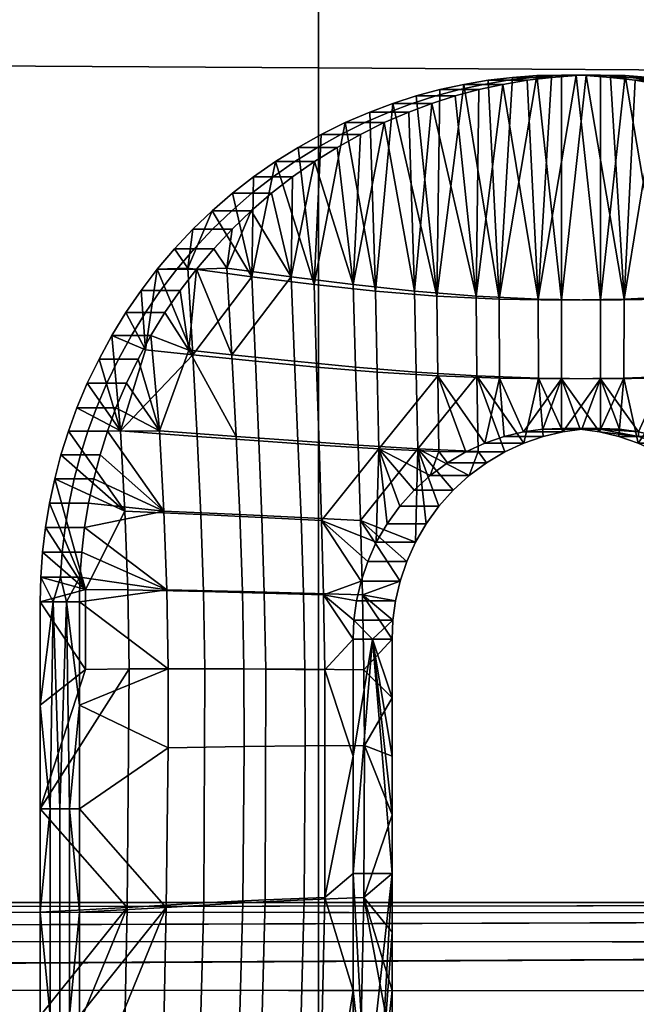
# Model space of a CAD drawing. Header units: millimetres. Extents: x -1009 to 329, y -9 to 760.
# Tile 59 of 95: x 166 to 177, y 111 to 130. Entities that reach past the tile are written whole.
import ezdxf

# ---------------------------------------------------------------- set-up
doc = ezdxf.new("R2010")
doc.units = ezdxf.units.MM
doc.layers.add('KORPUS', color=7, linetype='Continuous', true_color=0xc80000)
doc.layers.add('Vrstva 04', color=7, linetype='Continuous', true_color=0x007f00)

msp = doc.modelspace()

# ---------------------------------------------------------------- meshes
at = {"layer": 'KORPUS'}
mesh = msp.add_polyface(dxfattribs=at)
corners = [(110.249, 187.885, 320.625), (110.268, 246.542, 317.553), (89.832, 246.608, 315.468), (89.808, 187.966, 318.508), (130.655, 187.797, 323.108), (130.669, 246.471, 320), (150.935, 187.703, 325.94), (150.944, 246.395, 322.792), (171.33, 187.602, 329.148), (171.336, 246.314, 325.955), (191.572, 187.498, 332.688), (191.576, 246.23, 329.447), (211.759, 187.387, 336.575), (211.761, 246.141, 333.285), (110.229, 129.227, 323.722), (89.781, 129.324, 321.575), (130.639, 129.123, 326.242), (150.923, 129.01, 329.115), (171.321, 128.89, 332.368), (191.567, 128.765, 335.955), (211.755, 128.633, 339.892), (110.212, 70.567, 326.763), (89.759, 70.68, 324.585), (130.628, 70.446, 329.319), (150.916, 70.315, 332.233), (171.319, 70.176, 335.53), (191.567, 70.03, 339.165), (211.758, 69.877, 343.151), (185.232, 133.446, 377.339), (217.167, 133.252, 385.118), (217.14, 106.659, 387.326), (185.239, 106.847, 379.717), (185.246, 158.952, 375.203), (217.205, 158.778, 383.116), (185.278, 184.966, 373.194), (217.247, 184.845, 381.203), (185.323, 210.883, 371.401), (217.285, 210.854, 379.457), (152.469, 133.58, 370.488), (152.464, 106.995, 373.005), (152.489, 159.057, 368.24), (152.526, 185.028, 366.145), (152.579, 210.901, 364.305), (124.599, 133.638, 365.646), (124.558, 107.085, 368.258), (124.643, 159.083, 363.319), (124.694, 185.028, 361.159), (124.753, 210.909, 359.279), (96.555, 133.71, 361.735), (96.473, 107.165, 364.429), (96.625, 159.125, 359.341), (96.691, 185.021, 357.127), (96.754, 210.883, 355.209)]
mesh.append_faces([[corners[k] for k in face] for face in [(0, 1, 2, 3), (4, 5, 1, 0), (6, 7, 5, 4), (8, 9, 7, 6), (10, 11, 9, 8), (12, 13, 11, 10), (14, 0, 3, 15), (16, 4, 0, 14), (17, 6, 4, 16), (18, 8, 6, 17), (19, 10, 8, 18), (20, 12, 10, 19), (21, 14, 15, 22), (23, 16, 14, 21), (24, 17, 16, 23), (25, 18, 17, 24), (26, 19, 18, 25), (27, 20, 19, 26), (28, 29, 30, 31), (32, 33, 29, 28), (34, 35, 33, 32), (36, 37, 35, 34), (38, 28, 31, 39), (40, 32, 28, 38), (41, 34, 32, 40), (42, 36, 34, 41), (43, 38, 39, 44), (45, 40, 38, 43), (46, 41, 40, 45), (47, 42, 41, 46), (48, 43, 44, 49), (50, 45, 43, 48), (51, 46, 45, 50), (52, 47, 46, 51)]])
at = {"layer": 'Vrstva 04'}
mesh = msp.add_polyface(dxfattribs=at)
corners = [(172.432, 123.112, 334.036), (172.404, 124.649, 334.032), (171.239, 124.774, 333.858), (171.284, 123.206, 333.864), (173.585, 123.041, 334.209), (173.568, 124.556, 334.207), (172.466, 121.656, 334.042), (174.753, 122.997, 334.384), (174.746, 124.499, 334.383), (175.932, 122.983, 334.561), (175.932, 124.48, 334.561), (177.111, 122.997, 334.738), (177.119, 124.499, 334.739), (173.173, 128.355, 334.148), (172.729, 128.213, 334.081), (173.624, 128.476, 334.215), (172.292, 128.05, 334.015), (171.828, 127.85, 333.946), (174.079, 128.575, 334.283), (175.466, 128.741, 334.491), (175.002, 128.708, 334.422), (175.932, 128.752, 334.561), (174.539, 128.652, 334.352), (176.398, 128.741, 334.631), (175.212, 121.979, 334.453), (176.652, 121.979, 334.669), (175.487, 124.499, 329.438), (176.673, 124.48, 329.616), (176.673, 122.983, 329.616), (175.494, 122.997, 329.44), (174.309, 124.556, 329.262), (174.326, 123.041, 329.264), (173.145, 124.649, 329.087), (173.174, 123.112, 329.092), (171.981, 124.774, 328.913), (172.026, 123.206, 328.92), (175.954, 121.979, 329.508), (176.208, 128.741, 329.546), (174.82, 128.575, 329.339), (175.28, 128.652, 329.407), (176.673, 128.752, 329.616), (175.743, 128.708, 329.477), (174.365, 128.476, 329.27), (173.47, 128.213, 329.136), (172.569, 127.85, 329.001), (173.033, 128.05, 329.071), (173.914, 128.355, 329.203), (171.673, 127.379, 328.867), (172.115, 127.626, 328.933), (175.932, 128.752, 334.561), (176.398, 128.741, 334.631), (176.769, 128.741, 332.158), (176.303, 128.752, 332.089), (175.837, 128.741, 332.019), (176.673, 128.752, 329.616), (176.208, 128.741, 329.546), (175.743, 128.708, 329.477), (175.372, 128.708, 331.949), (175.28, 128.652, 329.407), (174.91, 128.652, 331.88), (174.82, 128.575, 329.339), (174.365, 128.476, 329.27), (173.994, 128.476, 331.743), (174.45, 128.575, 331.811), (173.914, 128.355, 329.203), (173.544, 128.355, 331.675), (173.47, 128.213, 329.136), (173.033, 128.05, 329.071), (172.662, 128.05, 331.543), (173.1, 128.213, 331.609), (172.569, 127.85, 329.001), (172.198, 127.85, 331.473), (172.115, 127.626, 328.933), (171.673, 127.379, 328.867), (171.303, 127.379, 331.339), (171.744, 127.626, 331.405), (175.002, 128.708, 334.422), (175.466, 128.741, 334.491), (174.539, 128.652, 334.352), (173.624, 128.476, 334.215), (174.079, 128.575, 334.283), (173.173, 128.355, 334.148), (172.292, 128.05, 334.015), (172.729, 128.213, 334.081), (171.828, 127.85, 333.946), (171.374, 127.626, 333.878)]
mesh.append_faces([[corners[k] for k in face] for face in [(0, 1, 2, 3), (4, 5, 1, 0), (6, 4, 0, 0), (7, 8, 5, 4), (9, 10, 8, 7), (11, 12, 10, 9), (13, 14, 5, 5), (15, 13, 5, 5), (1, 16, 17, 17), (14, 16, 1, 1), (1, 5, 14, 14), (5, 18, 15, 15), (19, 20, 8, 8), (21, 19, 10, 10), (8, 22, 18, 18), (20, 22, 8, 8), (8, 10, 19, 19), (5, 8, 18, 18), (10, 23, 21, 21), (24, 9, 7, 7), (1, 17, 2, 2), (25, 11, 9, 9), (26, 27, 28, 29), (30, 26, 29, 31), (32, 30, 31, 33), (34, 32, 33, 35), (28, 36, 29, 29), (26, 37, 27, 27), (30, 38, 26, 26), (38, 39, 26, 26), (37, 40, 27, 27), (26, 41, 37, 37), (26, 39, 41, 41), (38, 30, 42, 42), (43, 30, 32, 32), (32, 34, 44, 44), (44, 45, 32, 32), (46, 42, 30, 30), (30, 43, 46, 46), (32, 45, 43, 43), (47, 48, 34, 34), (34, 48, 44, 44), (49, 50, 51, 52), (53, 52, 54, 55), (55, 56, 57, 53), (56, 58, 59, 57), (60, 61, 62, 63), (64, 65, 62, 61), (58, 60, 63, 59), (66, 67, 68, 69), (70, 71, 68, 67), (72, 73, 74, 75), (70, 72, 75, 71), (64, 66, 69, 65), (53, 57, 76, 77), (57, 59, 78, 76), (63, 62, 79, 80), (65, 81, 79, 62), (59, 63, 80, 78), (69, 68, 82, 83), (71, 84, 82, 68), (71, 75, 85, 84), (65, 69, 83, 81), (52, 53, 77, 49)]])
mesh = msp.add_polyface(dxfattribs=at)
corners = [(178.28, 123.041, 334.913), (178.296, 124.556, 334.915), (177.119, 124.499, 334.739), (177.111, 122.997, 334.738), (179.432, 123.112, 335.086), (179.461, 124.649, 335.09), (179.398, 121.656, 335.081), (180.58, 123.206, 335.258), (180.625, 124.774, 335.264), (180.532, 121.725, 335.25), (176.863, 128.708, 334.701), (176.398, 128.741, 334.631), (177.326, 128.652, 334.77), (177.785, 128.575, 334.839), (175.932, 124.48, 334.561), (178.691, 128.355, 334.975), (178.241, 128.476, 334.907), (179.135, 128.213, 335.041), (180.037, 127.85, 335.176), (179.573, 128.05, 335.107), (176.652, 121.979, 334.669), (177.021, 121.891, 334.724), (177.388, 121.765, 334.779), (180.932, 127.379, 335.31), (180.491, 127.626, 335.244), (181.361, 127.11, 335.375), (180.173, 123.112, 330.141), (181.321, 123.206, 330.313), (181.273, 121.725, 330.306), (180.139, 121.656, 330.136), (180.202, 124.649, 330.145), (181.366, 124.774, 330.32), (179.038, 124.556, 329.971), (179.021, 123.041, 329.968), (177.86, 124.499, 329.794), (177.852, 122.997, 329.793), (176.673, 124.48, 329.616), (176.673, 122.983, 329.616), (178.129, 121.765, 329.835), (177.762, 121.891, 329.779), (179.877, 128.213, 330.096), (180.314, 128.05, 330.162), (180.778, 127.85, 330.231), (179.432, 128.355, 330.03), (178.982, 128.476, 329.962), (178.526, 128.575, 329.894), (177.393, 121.979, 329.724), (177.139, 128.741, 329.686), (178.067, 128.652, 329.825), (177.604, 128.708, 329.756), (176.673, 128.752, 329.616), (181.232, 127.626, 330.299), (180.778, 127.85, 330.231), (180.408, 127.85, 332.704), (180.861, 127.626, 332.772), (180.314, 128.05, 330.162), (179.943, 128.05, 332.634), (179.877, 128.213, 330.096), (179.506, 128.213, 332.569), (179.432, 128.355, 330.03), (179.062, 128.355, 332.502), (178.982, 128.476, 329.962), (178.611, 128.476, 332.435), (178.526, 128.575, 329.894), (178.067, 128.652, 329.825), (177.696, 128.652, 332.297), (178.156, 128.575, 332.366), (177.604, 128.708, 329.756), (177.139, 128.741, 329.686), (176.769, 128.741, 332.158), (177.233, 128.708, 332.228), (176.673, 128.752, 329.616), (176.303, 128.752, 332.089), (181.303, 127.379, 332.838), (180.491, 127.626, 335.244), (180.932, 127.379, 335.31), (179.573, 128.05, 335.107), (180.037, 127.85, 335.176), (179.135, 128.213, 335.041), (178.241, 128.476, 334.907), (178.691, 128.355, 334.975), (177.785, 128.575, 334.839), (176.863, 128.708, 334.701), (177.326, 128.652, 334.77), (176.398, 128.741, 334.631)]
mesh.append_faces([[corners[k] for k in face] for face in [(0, 1, 2, 3), (4, 5, 1, 0), (0, 6, 4, 4), (7, 8, 5, 4), (9, 7, 4, 6), (10, 11, 2, 2), (12, 10, 2, 2), (13, 2, 1, 1), (2, 13, 12, 12), (11, 14, 2, 2), (15, 16, 1, 1), (17, 15, 1, 1), (5, 17, 1, 1), (5, 18, 19, 19), (5, 19, 17, 17), (13, 1, 16, 16), (20, 21, 3, 3), (22, 0, 3, 3), (18, 5, 8, 8), (23, 24, 8, 8), (25, 23, 8, 8), (8, 24, 18, 18), (26, 27, 28, 29), (30, 31, 27, 26), (32, 30, 26, 33), (34, 32, 33, 35), (36, 34, 35, 37), (38, 39, 35, 35), (40, 30, 32, 32), (41, 42, 30, 30), (40, 41, 30, 30), (40, 32, 43, 43), (43, 32, 44, 44), (30, 42, 31, 31), (32, 34, 45, 45), (44, 32, 45, 45), (37, 35, 46, 46), (34, 36, 47, 47), (48, 45, 34, 34), (49, 48, 34, 34), (49, 34, 47, 47), (35, 33, 38, 38), (47, 36, 50, 50), (51, 52, 53, 54), (52, 55, 56, 53), (55, 57, 58, 56), (57, 59, 60, 58), (59, 61, 62, 60), (63, 64, 65, 66), (67, 68, 69, 70), (67, 70, 65, 64), (61, 63, 66, 62), (68, 71, 72, 69), (73, 54, 74, 75), (53, 56, 76, 77), (58, 78, 76, 56), (54, 53, 77, 74), (60, 62, 79, 80), (62, 66, 81, 79), (65, 70, 82, 83), (69, 84, 82, 70), (66, 65, 83, 81), (58, 60, 80, 78)]])
mesh = msp.add_polyface(dxfattribs=at)
corners = [(170.058, 124.922, 333.681), (168.935, 123.441, 333.512), (170.124, 123.318, 333.691), (171.284, 123.206, 333.864), (171.239, 124.774, 333.858), (168.939, 125.824, 333.513), (168.592, 125.453, 333.461), (168.843, 125.088, 333.499), (169.305, 126.175, 333.568), (167.955, 124.662, 333.365), (167.667, 124.242, 333.322), (168.039, 123.536, 333.378), (168.263, 125.066, 333.412), (170.932, 127.379, 333.812), (170.503, 127.11, 333.747), (171.374, 127.626, 333.878), (169.689, 126.507, 333.625), (170.088, 126.819, 333.685), (167.401, 123.808, 333.282), (167.563, 122.001, 333.307), (171.828, 127.85, 333.946), (170.8, 124.922, 328.736), (171.981, 124.774, 328.913), (172.026, 123.206, 328.92), (170.865, 123.318, 328.746), (169.676, 123.441, 328.568), (168.304, 122.001, 328.362), (168.142, 123.808, 328.338), (168.86, 123.527, 328.445), (169.004, 125.066, 328.467), (171.244, 127.11, 328.803), (170.046, 126.175, 328.623), (170.43, 126.507, 328.681), (170.829, 126.819, 328.74), (171.673, 127.379, 328.867), (168.696, 124.662, 328.421), (168.408, 124.242, 328.378), (169.584, 125.088, 328.554), (169.68, 125.824, 328.568), (169.333, 125.453, 328.516), (171.673, 127.379, 328.867), (171.244, 127.11, 328.803), (170.874, 127.11, 331.275), (171.303, 127.379, 331.339), (171.744, 127.626, 331.405), (170.932, 127.379, 333.812), (171.374, 127.626, 333.878), (170.503, 127.11, 333.747), (170.829, 126.819, 328.74), (170.459, 126.819, 331.213), (170.43, 126.507, 328.681), (170.059, 126.507, 331.153), (170.046, 126.175, 328.623), (169.676, 126.175, 331.095), (168.962, 125.453, 330.988), (169.31, 125.824, 331.041), (169.68, 125.824, 328.568), (169.333, 125.453, 328.516), (169.004, 125.066, 328.467), (168.696, 124.662, 328.421), (168.326, 124.662, 330.893), (168.634, 125.066, 330.939), (168.408, 124.242, 328.378), (168.038, 124.242, 330.85), (167.898, 123.362, 328.301), (167.527, 123.362, 330.773), (167.771, 123.808, 330.81), (168.142, 123.808, 328.338), (167.676, 122.903, 328.268), (167.306, 122.903, 330.74), (169.305, 126.175, 333.568), (169.689, 126.507, 333.625), (168.939, 125.824, 333.513), (170.088, 126.819, 333.685), (168.263, 125.066, 333.412), (168.592, 125.453, 333.461), (167.955, 124.662, 333.365), (167.667, 124.242, 333.322), (167.157, 123.362, 333.246), (167.401, 123.808, 333.282), (166.935, 122.903, 333.213)]
mesh.append_faces([[corners[k] for k in face] for face in [(0, 1, 2, 2), (3, 4, 0, 2), (5, 6, 7, 7), (8, 5, 7, 7), (9, 10, 11, 11), (11, 12, 9, 9), (6, 12, 7, 7), (1, 7, 12, 12), (7, 0, 8, 8), (13, 14, 4, 4), (15, 13, 4, 4), (8, 0, 16, 16), (17, 16, 0, 0), (17, 0, 14, 14), (4, 14, 0, 0), (0, 7, 1, 1), (18, 11, 10, 10), (1, 12, 11, 11), (19, 11, 18, 18), (15, 4, 20, 20), (21, 22, 23, 24), (21, 24, 25, 25), (26, 27, 28, 28), (29, 25, 28, 28), (21, 30, 22, 22), (31, 32, 21, 21), (32, 33, 21, 21), (22, 30, 34, 34), (21, 33, 30, 30), (28, 35, 29, 29), (28, 36, 35, 35), (25, 29, 37, 37), (37, 38, 31, 31), (38, 37, 39, 39), (29, 39, 37, 37), (37, 31, 21, 21), (25, 37, 21, 21), (27, 36, 28, 28), (40, 41, 42, 43), (44, 43, 45, 46), (43, 42, 47, 45), (42, 41, 48, 49), (48, 50, 51, 49), (50, 52, 53, 51), (54, 55, 56, 57), (52, 56, 55, 53), (58, 59, 60, 61), (59, 62, 63, 60), (64, 65, 66, 67), (64, 68, 69, 65), (67, 66, 63, 62), (57, 58, 61, 54), (51, 53, 70, 71), (53, 55, 72, 70), (49, 51, 71, 73), (42, 49, 73, 47), (54, 61, 74, 75), (61, 60, 76, 74), (77, 76, 60, 63), (72, 55, 54, 75), (65, 78, 79, 66), (65, 69, 80, 78), (66, 79, 77, 63)]])
mesh = msp.add_polyface(dxfattribs=at)
corners = [(168.935, 123.441, 333.512), (167.563, 122.001, 333.307), (169.019, 121.894, 333.525), (169.089, 120.409, 333.535), (167.646, 120.476, 333.319), (169.139, 118.949, 333.543), (167.701, 118.98, 333.327), (170.189, 121.806, 333.7), (170.124, 123.318, 333.691), (170.248, 120.351, 333.709), (170.292, 118.917, 333.716), (171.333, 121.725, 333.872), (171.284, 123.206, 333.864), (171.379, 120.296, 333.879), (171.416, 118.884, 333.884), (166.576, 121.991, 333.159), (166.737, 122.433, 333.183), (166.935, 122.903, 333.213), (166.218, 120.626, 333.105), (166.9, 118.987, 333.207), (166.316, 121.087, 333.12), (166.435, 121.542, 333.138), (167.157, 123.362, 333.246), (168.039, 123.536, 333.378), (167.401, 123.808, 333.282), (166.087, 119.693, 333.085), (166.054, 119.223, 333.08), (166.141, 120.161, 333.094), (170.989, 120.351, 328.764), (172.12, 120.296, 328.934), (172.157, 118.884, 328.939), (171.034, 118.917, 328.771), (170.93, 121.806, 328.756), (172.074, 121.725, 328.927), (170.865, 123.318, 328.746), (172.026, 123.206, 328.92), (169.83, 120.409, 328.591), (169.881, 118.949, 328.598), (169.76, 121.894, 328.58), (169.676, 123.441, 328.568), (168.388, 120.476, 328.374), (168.442, 118.98, 328.383), (168.304, 122.001, 328.362), (166.795, 119.223, 328.136), (166.828, 119.693, 328.141), (166.882, 120.161, 328.149), (168.86, 123.527, 328.445), (167.317, 121.991, 328.214), (167.057, 121.087, 328.175), (167.176, 121.542, 328.193), (166.959, 120.626, 328.16), (167.898, 123.362, 328.301), (167.676, 122.903, 328.268), (167.478, 122.433, 328.238), (168.142, 123.808, 328.338), (167.478, 122.433, 328.238), (167.317, 121.991, 328.214), (166.946, 121.991, 330.686), (167.108, 122.433, 330.711), (167.676, 122.903, 328.268), (167.306, 122.903, 330.74), (167.176, 121.542, 328.193), (166.806, 121.542, 330.665), (167.057, 121.087, 328.175), (166.959, 120.626, 328.16), (166.589, 120.626, 330.633), (166.687, 121.087, 330.647), (166.882, 120.161, 328.149), (166.512, 120.161, 330.621), (166.828, 119.693, 328.141), (166.795, 119.223, 328.136), (166.424, 119.223, 330.608), (166.457, 119.693, 330.613), (166.537, 118.752, 329.782), (166.576, 121.991, 333.159), (166.737, 122.433, 333.183), (166.435, 121.542, 333.138), (166.935, 122.903, 333.213), (166.218, 120.626, 333.105), (166.316, 121.087, 333.12), (166.141, 120.161, 333.094), (166.054, 119.223, 333.08), (166.087, 119.693, 333.085), (166.29, 118.752, 331.431)]
mesh.append_faces([[corners[k] for k in face] for face in [(0, 1, 2, 2), (3, 2, 1, 4), (5, 3, 4, 6), (7, 8, 0, 2), (9, 7, 2, 3), (10, 9, 3, 5), (11, 12, 8, 7), (13, 11, 7, 9), (14, 13, 9, 10), (15, 1, 16, 16), (16, 1, 17, 17), (18, 19, 20, 20), (21, 20, 4, 4), (21, 4, 15, 15), (1, 22, 17, 17), (1, 0, 23, 23), (1, 15, 4, 4), (24, 22, 1, 1), (4, 20, 19, 19), (25, 26, 19, 19), (27, 25, 19, 19), (18, 27, 19, 19), (19, 6, 4, 4), (28, 29, 30, 31), (32, 33, 29, 28), (34, 35, 33, 32), (36, 28, 31, 37), (38, 32, 28, 36), (39, 34, 32, 38), (40, 36, 37, 41), (42, 38, 36, 40), (43, 44, 41, 41), (44, 45, 41, 41), (46, 39, 38, 38), (38, 42, 46, 46), (42, 40, 47, 47), (48, 49, 40, 40), (40, 50, 48, 48), (49, 47, 40, 40), (51, 42, 52, 52), (53, 52, 42, 42), (47, 53, 42, 42), (40, 45, 50, 50), (51, 54, 42, 42), (40, 41, 45, 45), (55, 56, 57, 58), (59, 55, 58, 60), (56, 61, 62, 57), (63, 64, 65, 66), (64, 67, 68, 65), (69, 70, 71, 72), (67, 69, 72, 68), (61, 63, 66, 62), (70, 73, 71, 71), (58, 57, 74, 75), (57, 62, 76, 74), (60, 58, 75, 77), (66, 65, 78, 79), (65, 68, 80, 78), (72, 71, 81, 82), (68, 72, 82, 80), (62, 66, 79, 76), (83, 81, 71, 71)]])
mesh = msp.add_polyface(dxfattribs=at)
corners = [(172.466, 121.656, 334.042), (172.432, 123.112, 334.036), (171.284, 123.206, 333.864), (171.333, 121.725, 333.872), (171.379, 120.296, 333.879), (173.606, 121.604, 334.212), (173.585, 123.041, 334.209), (174.115, 121.599, 334.289), (173.439, 121.151, 334.187), (172.621, 120.234, 334.065), (172.861, 120.567, 334.101), (173.135, 120.874, 334.142), (173.768, 121.394, 334.237), (172.418, 119.883, 334.034), (175.577, 122.029, 334.508), (175.932, 122.983, 334.561), (175.212, 121.979, 334.453), (174.844, 121.891, 334.398), (174.753, 122.997, 334.384), (174.476, 121.765, 334.343), (171.416, 118.884, 333.884), (172.129, 119.146, 333.991), (172.254, 119.518, 334.01), (176.288, 122.029, 334.614), (175.932, 122.046, 334.561), (176.652, 121.979, 334.669), (173.207, 121.656, 329.097), (173.174, 123.112, 329.092), (174.326, 123.041, 329.264), (172.026, 123.206, 328.92), (172.074, 121.725, 328.927), (172.87, 119.146, 329.046), (172.12, 120.296, 328.934), (172.995, 119.518, 329.065), (172.157, 118.884, 328.939), (175.217, 121.765, 329.398), (174.856, 121.599, 329.344), (175.494, 122.997, 329.44), (175.954, 121.979, 329.508), (175.585, 121.891, 329.453), (174.347, 121.604, 329.268), (174.509, 121.394, 329.292), (173.362, 120.234, 329.12), (173.159, 119.883, 329.09), (173.602, 120.567, 329.156), (174.18, 121.151, 329.243), (173.876, 120.874, 329.197), (176.673, 122.983, 329.616), (176.318, 122.029, 329.563), (176.179, 122.046, 332.913), (176.426, 122.046, 331.265), (176.658, 122.029, 332.142), (175.932, 122.046, 334.561), (176.288, 122.029, 334.614), (172.995, 119.518, 329.065), (173.159, 119.883, 329.09), (172.418, 119.883, 334.034), (172.254, 119.518, 334.01), (173.362, 120.234, 329.12), (173.602, 120.567, 329.156), (172.861, 120.567, 334.101), (172.621, 120.234, 334.065), (173.876, 120.874, 329.197), (173.135, 120.874, 334.142), (172.87, 119.146, 329.046), (172.129, 119.146, 333.991), (174.18, 121.151, 329.243), (174.509, 121.394, 329.292), (173.768, 121.394, 334.237), (173.439, 121.151, 334.187), (174.856, 121.599, 329.344), (175.217, 121.765, 329.398), (174.476, 121.765, 334.343), (174.115, 121.599, 334.289), (175.954, 121.979, 329.508), (175.212, 121.979, 334.453), (174.844, 121.891, 334.398), (175.585, 121.891, 329.453), (176.426, 122.046, 331.265), (176.318, 122.029, 329.563), (176.673, 122.046, 329.616), (175.577, 122.029, 334.508), (176.179, 122.046, 332.913), (175.932, 122.046, 334.561)]
mesh.append_faces([[corners[k] for k in face] for face in [(0, 1, 2, 3), (3, 4, 0, 0), (5, 6, 0, 0), (7, 6, 5, 5), (8, 5, 0, 0), (0, 9, 10, 10), (0, 11, 8, 8), (11, 0, 10, 10), (8, 12, 5, 5), (4, 13, 0, 0), (14, 15, 16, 16), (17, 16, 18, 18), (7, 5, 12, 12), (18, 19, 17, 17), (7, 19, 6, 6), (19, 18, 6, 6), (0, 13, 9, 9), (4, 20, 21, 21), (22, 4, 21, 21), (13, 4, 22, 22), (23, 15, 24, 24), (25, 15, 23, 23), (15, 14, 24, 24), (26, 27, 28, 28), (29, 27, 26, 30), (31, 32, 33, 33), (32, 31, 34, 34), (35, 36, 28, 28), (28, 37, 35, 35), (38, 39, 37, 37), (35, 37, 39, 39), (40, 36, 41, 41), (26, 42, 43, 43), (26, 44, 42, 42), (26, 40, 45, 45), (41, 45, 40, 40), (45, 46, 26, 26), (44, 26, 46, 46), (40, 28, 36, 36), (26, 28, 40, 40), (32, 26, 43, 43), (47, 48, 38, 38), (32, 43, 33, 33), (32, 30, 26, 26), (49, 50, 51, 51), (52, 49, 53, 53), (53, 49, 51, 51), (54, 55, 56, 57), (58, 59, 60, 61), (59, 62, 63, 60), (55, 58, 61, 56), (64, 54, 57, 65), (66, 67, 68, 69), (70, 71, 72, 73), (67, 70, 73, 68), (74, 75, 76, 77), (78, 79, 80, 80), (74, 79, 81, 75), (77, 76, 72, 71), (81, 79, 78, 78), (69, 63, 62, 66), (82, 83, 81, 81), (81, 78, 82, 82)]])
mesh = msp.add_polyface(dxfattribs=at)
corners = [(177.388, 121.765, 334.779), (177.111, 122.997, 334.738), (177.021, 121.891, 334.724), (178.259, 121.604, 334.91), (177.749, 121.599, 334.833), (178.097, 121.394, 334.885), (178.28, 123.041, 334.913), (179.398, 121.656, 335.081), (178.426, 121.151, 334.935), (178.729, 120.874, 334.98), (179.003, 120.567, 335.021), (179.243, 120.234, 335.057), (179.446, 119.883, 335.088), (180.486, 120.296, 335.243), (180.532, 121.725, 335.25), (179.61, 119.518, 335.112), (179.735, 119.146, 335.131), (180.448, 118.884, 335.238), (179.021, 123.041, 329.968), (180.173, 123.112, 330.141), (180.139, 121.656, 330.136), (181.273, 121.725, 330.306), (181.227, 120.296, 330.299), (180.187, 119.883, 330.143), (179.984, 120.234, 330.112), (179.471, 120.874, 330.035), (179.744, 120.567, 330.077), (179.167, 121.151, 329.99), (179, 121.604, 329.965), (178.49, 121.599, 329.889), (178.838, 121.394, 329.941), (178.129, 121.765, 329.835), (176.673, 122.983, 329.616), (177.029, 122.029, 329.67), (176.673, 122.046, 329.616), (177.393, 121.979, 329.724), (177.852, 122.997, 329.793), (177.762, 121.891, 329.779), (176.318, 122.029, 329.563), (180.351, 119.518, 330.168), (180.476, 119.146, 330.186), (176.426, 122.046, 331.265), (176.673, 122.046, 329.616), (177.029, 122.029, 329.67), (176.658, 122.029, 332.142), (177.393, 121.979, 329.724), (177.391, 121.891, 332.252), (177.762, 121.891, 329.779), (178.129, 121.765, 329.835), (178.49, 121.599, 329.889), (178.12, 121.599, 332.361), (177.759, 121.765, 332.307), (177.388, 121.765, 334.779), (177.021, 121.891, 334.724), (178.838, 121.394, 329.941), (179.167, 121.151, 329.99), (178.796, 121.151, 332.462), (178.467, 121.394, 332.413), (179.471, 120.874, 330.035), (179.1, 120.874, 332.508), (176.652, 121.979, 334.669), (176.288, 122.029, 334.614), (178.097, 121.394, 334.885), (177.749, 121.599, 334.833), (178.426, 121.151, 334.935), (178.729, 120.874, 334.98), (179.374, 120.567, 332.549), (179.744, 120.567, 330.077), (179.984, 120.234, 330.112), (179.614, 120.234, 332.585), (180.187, 119.883, 330.143), (179.817, 119.883, 332.615), (179.243, 120.234, 335.057), (179.003, 120.567, 335.021), (179.446, 119.883, 335.088), (179.981, 119.518, 332.64), (180.351, 119.518, 330.168), (180.106, 119.146, 332.659), (180.476, 119.146, 330.186), (179.61, 119.518, 335.112), (179.735, 119.146, 335.131)]
mesh.append_faces([[corners[k] for k in face] for face in [(0, 1, 2, 2), (3, 4, 5, 5), (4, 6, 0, 0), (3, 7, 6, 6), (8, 7, 3, 3), (4, 3, 6, 6), (7, 8, 9, 9), (7, 10, 11, 11), (10, 7, 9, 9), (7, 11, 12, 12), (5, 8, 3, 3), (13, 7, 12, 12), (14, 7, 13, 13), (15, 13, 12, 12), (16, 13, 15, 15), (13, 16, 17, 17), (18, 19, 20, 20), (20, 21, 22, 22), (20, 23, 24, 24), (22, 23, 20, 20), (25, 20, 26, 26), (24, 26, 20, 20), (20, 25, 27, 27), (28, 20, 27, 27), (29, 28, 30, 30), (27, 30, 28, 28), (18, 28, 29, 29), (29, 31, 18, 18), (32, 33, 34, 34), (32, 35, 33, 33), (18, 20, 28, 28), (35, 36, 37, 37), (38, 32, 34, 34), (23, 22, 39, 39), (40, 39, 22, 22), (41, 42, 43, 43), (44, 43, 45, 45), (41, 43, 44, 44), (45, 46, 44, 44), (47, 46, 45, 45), (48, 49, 50, 51), (46, 51, 52, 53), (51, 46, 47, 48), (54, 55, 56, 57), (49, 54, 57, 50), (55, 58, 59, 56), (60, 44, 46, 46), (46, 53, 60, 60), (60, 61, 44, 44), (50, 57, 62, 63), (57, 56, 64, 62), (65, 64, 56, 59), (63, 52, 51, 50), (66, 59, 58, 67), (67, 68, 69, 66), (68, 70, 71, 69), (66, 69, 72, 73), (69, 71, 74, 72), (75, 71, 70, 76), (59, 66, 73, 65), (77, 75, 76, 78), (71, 75, 79, 74), (75, 77, 80, 79)]])
mesh = msp.add_polyface(dxfattribs=at)
corners = [(169.166, 117.484, 333.547), (169.139, 118.949, 333.543), (167.701, 118.98, 333.327), (167.726, 117.484, 333.331), (169.143, 113.042, 333.543), (167.689, 112.954, 333.326), (170.319, 117.474, 333.72), (170.292, 118.917, 333.716), (170.31, 113.097, 333.718), (171.44, 117.461, 333.888), (171.416, 118.884, 333.884), (171.442, 113.14, 333.888), (166.9, 118.987, 333.207), (166.054, 119.223, 333.08), (166.043, 118.752, 333.079), (166.043, 116.789, 333.079), (166.9, 117.47, 333.207), (166.043, 114.825, 333.079), (171.976, 118.046, 333.968), (171.976, 115.822, 333.968), (171.992, 118.405, 333.971), (171.976, 113.598, 333.968), (172.042, 118.773, 333.978), (172.129, 119.146, 333.991), (171.06, 117.474, 328.775), (172.181, 117.461, 328.943), (172.193, 116.026, 328.945), (171.07, 116.021, 328.776), (171.034, 118.917, 328.771), (172.157, 118.884, 328.939), (169.907, 117.484, 328.602), (169.913, 116.009, 328.603), (169.881, 118.949, 328.598), (168.467, 117.484, 328.386), (168.467, 115.98, 328.386), (168.442, 118.98, 328.383), (172.87, 119.146, 329.046), (172.784, 118.773, 329.033), (172.734, 118.405, 329.026), (172.718, 118.046, 329.023), (172.718, 116.934, 329.023), (172.718, 115.822, 329.023), (172.718, 114.71, 329.023), (172.183, 113.14, 328.943), (166.784, 114.825, 328.134), (166.784, 116.789, 328.134), (166.784, 118.752, 328.134), (166.795, 119.223, 328.136), (172.347, 118.046, 331.496), (172.718, 118.046, 329.023), (172.734, 118.405, 329.026), (172.784, 118.773, 329.033), (172.87, 119.146, 329.046), (172.129, 119.146, 333.991), (172.042, 118.773, 333.978), (171.992, 118.405, 333.971), (171.976, 118.046, 333.968), (172.347, 118.046, 331.496), (172.718, 113.598, 329.023), (172.718, 114.71, 329.023), (172.718, 115.822, 329.023), (172.718, 116.934, 329.023), (171.976, 115.822, 333.968), (171.976, 113.598, 333.968), (171.976, 118.046, 333.968), (172.718, 118.046, 329.023), (166.537, 118.752, 329.782), (166.784, 118.752, 328.134), (166.784, 116.789, 328.134), (166.784, 114.825, 328.134), (166.599, 114.825, 329.37), (166.413, 114.825, 330.606), (166.043, 116.789, 333.079), (166.043, 118.752, 333.079), (166.29, 118.752, 331.431), (166.228, 114.825, 331.843), (166.043, 114.825, 333.079), (166.795, 119.223, 328.136), (166.784, 118.752, 328.134), (166.537, 118.752, 329.782), (166.29, 118.752, 331.431), (166.424, 119.223, 330.608), (166.043, 118.752, 333.079), (166.054, 119.223, 333.08)]
mesh.append_faces([[corners[k] for k in face] for face in [(0, 1, 2, 3), (4, 0, 3, 5), (6, 7, 1, 0), (8, 6, 0, 4), (9, 10, 7, 6), (11, 9, 6, 8), (12, 13, 14, 14), (14, 15, 16, 16), (15, 17, 16, 16), (12, 16, 3, 2), (17, 5, 3, 3), (16, 17, 3, 3), (9, 18, 10, 10), (14, 16, 12, 12), (11, 19, 9, 9), (9, 19, 18, 18), (10, 18, 20, 20), (11, 21, 19, 19), (10, 22, 23, 23), (22, 10, 20, 20), (24, 25, 26, 27), (28, 29, 25, 24), (30, 24, 27, 31), (32, 28, 24, 30), (33, 30, 31, 34), (35, 32, 30, 33), (29, 36, 37, 37), (29, 38, 39, 39), (25, 39, 40, 40), (29, 37, 38, 38), (26, 41, 42, 42), (26, 25, 40, 40), (42, 43, 26, 26), (25, 29, 39, 39), (26, 40, 41, 41), (34, 44, 45, 45), (34, 45, 33, 33), (46, 33, 45, 45), (35, 46, 47, 47), (46, 35, 33, 33), (48, 49, 50, 50), (51, 52, 53, 54), (50, 51, 54, 55), (55, 56, 48, 48), (50, 55, 48, 48), (57, 58, 59, 59), (57, 60, 61, 61), (57, 59, 60, 60), (57, 62, 63, 63), (58, 57, 63, 63), (62, 57, 64, 64), (57, 61, 65, 65), (66, 67, 68, 68), (69, 70, 68, 68), (66, 68, 70, 70), (71, 66, 70, 70), (72, 73, 74, 74), (72, 75, 76, 76), (75, 72, 74, 74), (74, 71, 75, 75), (71, 74, 66, 66), (77, 78, 79, 79), (79, 80, 81, 81), (80, 82, 83, 83)]])
mesh = msp.add_polyface(dxfattribs=at)
corners = [(168.978, 106.986, 333.519), (169.143, 113.042, 333.543), (167.689, 112.954, 333.326), (167.568, 106.83, 333.307), (170.151, 107.099, 333.695), (170.31, 113.097, 333.718), (171.311, 107.191, 333.868), (171.442, 113.14, 333.888), (166.043, 114.825, 333.079), (166.043, 112.862, 333.079), (166.043, 110.898, 333.079), (166.043, 108.934, 333.079), (171.976, 109.151, 333.968), (171.976, 111.375, 333.968), (171.976, 113.598, 333.968), (171.992, 108.792, 333.971), (172.042, 108.423, 333.978), (172.129, 108.05, 333.991), (171.051, 113.097, 328.774), (172.183, 113.14, 328.943), (172.053, 107.191, 328.924), (170.892, 107.099, 328.75), (171.07, 116.021, 328.776), (172.193, 116.026, 328.945), (169.884, 113.042, 328.599), (169.72, 106.986, 328.574), (169.913, 116.009, 328.603), (168.43, 112.954, 328.381), (168.309, 106.83, 328.363), (168.467, 115.98, 328.386), (172.784, 108.423, 329.033), (172.87, 108.05, 329.046), (172.718, 109.151, 329.023), (172.734, 108.792, 329.026), (172.718, 111.375, 329.023), (172.718, 110.263, 329.023), (172.718, 112.486, 329.023), (172.718, 113.598, 329.023), (166.784, 112.862, 328.134), (166.784, 110.898, 328.134), (166.784, 108.934, 328.134), (172.718, 114.71, 329.023), (166.784, 114.825, 328.134), (172.47, 109.151, 330.672), (172.718, 109.151, 329.023), (172.718, 110.263, 329.023), (172.718, 111.375, 329.023), (172.718, 112.486, 329.023), (172.718, 113.598, 329.023), (172.223, 109.151, 332.32), (171.976, 111.375, 333.968), (171.976, 109.151, 333.968), (171.976, 113.598, 333.968), (172.87, 108.05, 329.046), (172.784, 108.423, 329.033), (172.413, 108.423, 331.506), (172.5, 108.05, 331.519), (172.734, 108.792, 329.026), (172.363, 108.792, 331.498), (172.718, 109.151, 329.023), (172.47, 109.151, 330.672), (172.254, 107.679, 334.01), (172.625, 107.679, 331.537), (172.129, 108.05, 333.991), (171.992, 108.792, 333.971), (172.042, 108.423, 333.978), (172.223, 109.151, 332.32), (171.976, 109.151, 333.968), (166.413, 110.898, 330.606), (166.413, 114.825, 330.606), (166.599, 114.825, 329.37), (166.599, 110.898, 329.37), (166.228, 110.898, 331.843), (166.228, 114.825, 331.843), (166.413, 106.971, 330.606), (166.599, 106.971, 329.37), (166.228, 106.971, 331.843), (166.784, 112.862, 328.134), (166.784, 110.898, 328.134), (166.784, 108.934, 328.134), (166.784, 114.825, 328.134), (166.043, 112.862, 333.079), (166.043, 110.898, 333.079), (166.043, 114.825, 333.079), (166.043, 106.971, 333.079), (166.043, 108.934, 333.079)]
mesh.append_faces([[corners[k] for k in face] for face in [(0, 1, 2, 3), (4, 5, 1, 0), (6, 7, 5, 4), (2, 8, 9, 9), (10, 2, 9, 9), (2, 10, 11, 11), (2, 11, 3, 3), (6, 12, 13, 13), (7, 13, 14, 14), (6, 15, 12, 12), (6, 13, 7, 7), (16, 6, 17, 17), (15, 6, 16, 16), (18, 19, 20, 21), (22, 23, 19, 18), (24, 18, 21, 25), (26, 22, 18, 24), (27, 24, 25, 28), (29, 26, 24, 27), (20, 30, 31, 31), (20, 32, 33, 33), (19, 34, 35, 35), (19, 35, 20, 20), (36, 34, 19, 19), (20, 33, 30, 30), (36, 19, 37, 37), (32, 20, 35, 35), (38, 27, 39, 39), (40, 39, 27, 27), (28, 40, 27, 27), (41, 37, 19, 19), (42, 29, 27, 27), (27, 38, 42, 42), (43, 44, 45, 45), (43, 46, 47, 47), (43, 45, 46, 46), (48, 49, 43, 43), (49, 50, 51, 51), (50, 49, 52, 52), (47, 48, 43, 43), (49, 48, 52, 52), (53, 54, 55, 56), (54, 57, 58, 55), (59, 60, 58, 57), (61, 62, 56, 63), (55, 58, 64, 65), (60, 66, 58, 58), (64, 58, 66, 67), (65, 63, 56, 55), (68, 69, 70, 71), (72, 73, 69, 68), (74, 68, 71, 75), (76, 72, 68, 74), (71, 77, 78, 78), (77, 71, 70, 70), (71, 78, 79, 79), (80, 77, 70, 70), (81, 72, 82, 82), (72, 81, 73, 73), (83, 73, 81, 81), (72, 76, 84, 85), (82, 72, 85, 85), (79, 75, 71, 71)]])
mesh = msp.add_polyface(dxfattribs=at)
corners = [(-750.266, 113.044, 309.291), (-750.974, 106.725, 318.589), (-751.014, 104.863, 319.124), (-750.266, 93.044, 309.291), (-750.128, 93.211, 307.471), (-749.986, 93.746, 305.61), (-749.629, 97.572, 300.921), (-749.558, 99.363, 299.993), (-749.518, 101.224, 299.458), (-749.505, 103.044, 299.291), (-749.558, 106.725, 299.993), (-749.629, 108.516, 300.921), (-749.728, 110.115, 302.22), (-749.986, 112.342, 305.61), (-750.266, 113.044, 309.291), (-750.405, 112.877, 311.111), (-750.546, 112.342, 312.972), (-750.682, 111.414, 314.763), (-750.804, 110.115, 316.362), (-750.903, 108.516, 317.661), (-751.027, 103.044, 319.291), (-751.016, 101.354, 319.147), (-750.981, 99.621, 318.687), (-750.92, 97.935, 317.887), (-750.834, 96.393, 316.758), (-750.727, 95.087, 315.349), (-750.604, 94.087, 313.737), (-750.474, 93.424, 312.021), (-750.343, 93.094, 310.296), (-911.106, 113.044, 334.058), (-911.32, 112.847, 332.119), (-911.524, 112.274, 330.276), (-911.711, 111.348, 328.58), (-911.876, 110.092, 327.084), (-912.011, 108.568, 325.863), (-912.11, 106.851, 324.966), (-912.171, 104.991, 324.414), (-912.191, 103.044, 324.226), (-912.171, 101.096, 324.414), (-912.11, 99.237, 324.966), (-912.011, 97.519, 325.863), (-911.876, 95.995, 327.084), (-911.711, 94.74, 328.58), (-911.524, 93.813, 330.276), (-911.32, 93.24, 332.119), (-911.106, 93.044, 334.058), (-910.892, 93.24, 335.998), (-910.689, 93.813, 337.841), (-910.502, 94.74, 339.536), (-910.337, 95.995, 341.032), (-910.202, 97.519, 342.253), (-910.103, 99.237, 343.149), (-910.042, 101.096, 343.701), (-910.021, 103.044, 343.889), (-910.042, 104.991, 343.701), (-910.103, 106.85, 343.149), (-910.202, 108.568, 342.253), (-910.337, 110.092, 341.032), (-910.502, 111.348, 339.536), (-910.689, 112.274, 337.841), (-910.892, 112.847, 335.998), (-911.106, 113.044, 334.058), (-749.85, 94.674, 303.819), (-749.728, 95.973, 302.22), (-749.518, 104.863, 299.458), (-749.85, 111.414, 303.819), (-750.128, 112.877, 307.471), (75.083, 113.044, 309.291), (75.083, 93.044, 309.291), (75.083, 113.044, 309.291), (74.685, 93.199, 311.006), (74.314, 93.637, 312.606), (73.953, 94.379, 314.167), (73.619, 95.416, 315.609), (73.33, 96.713, 316.853), (73.102, 98.204, 317.84), (72.941, 99.81, 318.535), (72.848, 101.448, 318.935), (72.819, 103.044, 319.06), (72.857, 104.863, 318.897), (72.978, 106.725, 318.374), (73.188, 108.516, 317.468), (73.482, 110.115, 316.199), (73.844, 111.414, 314.637), (74.249, 112.342, 312.887), (74.671, 112.877, 311.069), (235.96, 113.044, 333.718), (235.746, 112.847, 335.658), (235.543, 112.274, 337.501), (235.356, 111.348, 339.197), (235.191, 110.093, 340.693), (235.056, 108.576, 341.91), (234.957, 106.851, 342.811), (234.896, 104.983, 343.365), (234.875, 103.044, 343.552), (234.896, 101.104, 343.365), (234.957, 99.237, 342.811), (235.056, 97.511, 341.91), (235.191, 95.995, 340.693), (235.356, 94.739, 339.197), (235.543, 93.813, 337.501), (235.746, 93.24, 335.658), (235.96, 93.044, 333.718), (236.174, 93.24, 331.779), (236.378, 93.813, 329.935), (236.565, 94.739, 328.239), (236.73, 95.994, 326.742), (236.865, 97.511, 325.525), (236.964, 99.236, 324.623), (237.025, 101.104, 324.069), (237.046, 103.044, 323.882), (237.025, 104.984, 324.069), (236.964, 106.851, 324.623), (236.865, 108.576, 325.525), (236.73, 110.093, 326.742), (236.565, 111.348, 328.239), (236.378, 112.274, 329.935), (236.174, 112.847, 331.779), (235.96, 113.044, 333.718), (75.495, 112.877, 307.513), (75.916, 112.342, 305.695), (76.321, 111.414, 303.945), (76.683, 110.115, 302.383), (76.977, 108.516, 301.114), (77.187, 106.725, 300.208), (77.309, 104.863, 299.685), (77.346, 103.044, 299.522), (77.309, 101.224, 299.685), (77.187, 99.363, 300.208), (76.977, 97.572, 301.114), (76.683, 95.973, 302.383), (76.321, 94.674, 303.945), (75.916, 93.746, 305.695), (75.495, 93.211, 307.513), (74.685, 93.199, 311.006), (-750.343, 93.094, 310.296), (74.685, 93.199, 311.006), (-750.343, 93.094, 310.296), (-750.474, 93.424, 312.021), (-750.604, 94.087, 313.737), (-750.727, 95.087, 315.349), (-750.834, 96.393, 316.758), (-750.92, 97.935, 317.887), (-750.981, 99.621, 318.687), (-751.016, 101.354, 319.147), (-751.027, 103.044, 319.291), (-751.014, 104.863, 319.124), (-750.974, 106.725, 318.589), (-750.903, 108.516, 317.661), (-750.804, 110.115, 316.362), (-750.682, 111.414, 314.763), (-750.546, 112.342, 312.972), (-750.405, 112.877, 311.111), (-750.266, 113.044, 309.291), (-750.128, 112.877, 307.471), (-749.986, 112.342, 305.61), (-749.85, 111.414, 303.819), (-749.728, 110.115, 302.22), (-749.629, 108.516, 300.921), (-749.558, 106.725, 299.993), (-749.518, 104.863, 299.458), (-749.505, 103.044, 299.291), (-749.518, 101.224, 299.458), (-749.558, 99.363, 299.993), (-749.629, 97.572, 300.921), (-749.728, 95.973, 302.22), (-749.85, 94.674, 303.819), (-749.986, 93.746, 305.61), (-750.128, 93.211, 307.471), (-750.266, 93.044, 309.291), (75.083, 113.044, 309.291), (74.671, 112.877, 311.069), (74.249, 112.342, 312.887), (73.844, 111.414, 314.637), (73.482, 110.115, 316.199), (73.188, 108.516, 317.468), (72.978, 106.725, 318.374), (72.857, 104.863, 318.897), (72.819, 103.044, 319.06), (72.848, 101.448, 318.935), (72.941, 99.81, 318.535), (73.102, 98.204, 317.84), (73.33, 96.713, 316.853), (73.619, 95.416, 315.609), (73.953, 94.379, 314.167), (74.314, 93.637, 312.606), (75.083, 93.044, 309.291), (75.495, 93.211, 307.513), (75.916, 93.746, 305.695), (76.321, 94.674, 303.945), (76.683, 95.973, 302.383), (76.977, 97.572, 301.114), (77.187, 99.363, 300.208), (77.309, 101.224, 299.685), (77.346, 103.044, 299.522), (77.309, 104.863, 299.685), (77.187, 106.725, 300.208), (76.977, 108.516, 301.114), (76.683, 110.115, 302.383), (76.321, 111.414, 303.945), (75.916, 112.342, 305.695), (75.495, 112.877, 307.513)]
mesh.append_faces([[corners[k] for k in face] for face in [(16, 59, 60, 60), (17, 58, 59, 59), (15, 60, 61, 61), (46, 28, 45, 45), (48, 26, 47, 47), (47, 27, 46, 46), (18, 56, 57, 57), (1, 54, 55, 55), (55, 56, 19, 19), (50, 24, 49, 49), (21, 52, 53, 53), (51, 23, 50, 50), (53, 54, 2, 2), (57, 58, 18, 18), (49, 25, 48, 48), (37, 38, 8, 8), (39, 7, 38, 38), (36, 37, 64, 64), (35, 11, 34, 34), (34, 12, 33, 33), (36, 10, 35, 35), (6, 39, 40, 40), (41, 42, 63, 63), (62, 42, 43, 43), (44, 5, 43, 43), (32, 33, 12, 12), (40, 41, 63, 63), (65, 31, 32, 32), (13, 30, 31, 31), (29, 30, 66, 66), (45, 4, 44, 44), (22, 51, 52, 52), (61, 0, 15, 15), (59, 16, 17, 17), (60, 15, 16, 16), (56, 18, 19, 19), (54, 1, 2, 2), (55, 19, 1, 1), (58, 17, 18, 18), (53, 20, 21, 21), (51, 22, 23, 23), (52, 21, 22, 22), (49, 24, 25, 25), (47, 26, 27, 27), (46, 27, 28, 28), (48, 25, 26, 26), (50, 23, 24, 24), (53, 2, 20, 20), (45, 3, 4, 4), (43, 5, 62, 62), (44, 4, 5, 5), (40, 63, 6, 6), (38, 7, 8, 8), (39, 6, 7, 7), (42, 62, 63, 63), (37, 9, 64, 64), (35, 10, 11, 11), (36, 64, 10, 10), (32, 12, 65, 65), (30, 13, 66, 66), (29, 66, 14, 14), (31, 65, 13, 13), (34, 11, 12, 12), (37, 8, 9, 9), (45, 28, 3, 3), (86, 85, 67, 67), (88, 83, 84, 84), (84, 85, 87, 87), (91, 81, 82, 82), (93, 79, 80, 80), (80, 81, 92, 92), (82, 83, 89, 89), (94, 77, 78, 78), (96, 75, 76, 76), (76, 77, 95, 95), (98, 73, 74, 74), (100, 71, 72, 72), (72, 73, 99, 99), (74, 75, 97, 97), (78, 79, 94, 94), (102, 68, 70, 70), (103, 132, 133, 133), (133, 68, 102, 102), (105, 130, 131, 131), (108, 128, 129, 129), (129, 130, 107, 107), (131, 132, 104, 104), (110, 126, 127, 127), (111, 124, 125, 125), (125, 126, 110, 110), (113, 122, 123, 123), (116, 120, 121, 121), (117, 119, 120, 120), (121, 122, 115, 115), (123, 124, 112, 112), (127, 128, 109, 109), (70, 71, 101, 101), (88, 84, 87, 87), (83, 88, 89, 89), (89, 90, 82, 82), (102, 70, 101, 101), (101, 71, 100, 100), (72, 99, 100, 100), (73, 98, 99, 99), (133, 102, 103, 103), (92, 81, 91, 91), (92, 93, 80, 80), (93, 94, 79, 79), (98, 74, 97, 97), (97, 75, 96, 96), (95, 96, 76, 76), (77, 94, 95, 95), (90, 91, 82, 82), (110, 111, 125, 125), (108, 109, 128, 128), (110, 127, 109, 109), (123, 112, 113, 113), (112, 124, 111, 111), (113, 114, 122, 122), (122, 114, 115, 115), (108, 129, 107, 107), (106, 107, 130, 130), (104, 105, 131, 131), (106, 130, 105, 105), (115, 116, 121, 121), (119, 118, 69, 69), (118, 119, 117, 117), (116, 117, 120, 120), (132, 103, 104, 104), (86, 87, 85, 85), (134, 186, 169, 135), (187, 188, 167, 168), (186, 187, 168, 169), (189, 190, 165, 166), (191, 192, 163, 164), (190, 191, 164, 165), (188, 189, 166, 167), (193, 194, 161, 162), (195, 196, 159, 160), (194, 195, 160, 161), (197, 198, 157, 158), (199, 200, 155, 156), (200, 201, 154, 155), (198, 199, 156, 157), (196, 197, 158, 159), (192, 193, 162, 163), (153, 154, 201, 170), (170, 171, 152, 153), (172, 173, 150, 151), (171, 172, 151, 152), (174, 175, 148, 149), (176, 177, 146, 147), (175, 176, 147, 148), (173, 174, 149, 150), (178, 179, 144, 145), (180, 181, 142, 143), (179, 180, 143, 144), (182, 183, 140, 141), (184, 185, 138, 139), (185, 136, 137, 138), (183, 184, 139, 140), (181, 182, 141, 142), (177, 178, 145, 146)]])

doc.saveas('drawing.dxf')
